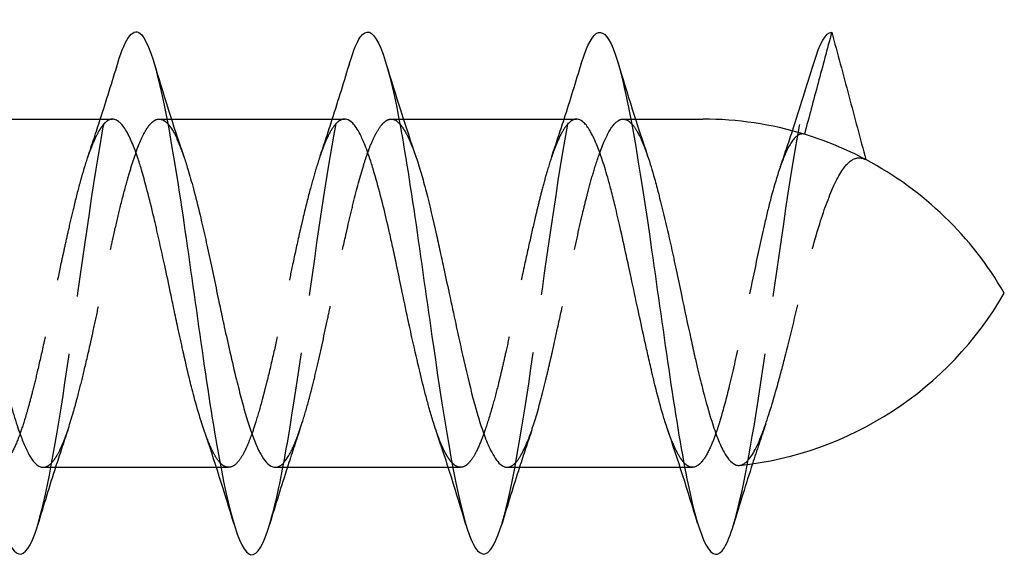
# Model space of a CAD drawing. Header units: millimetres. Extents: x -168 to 186, y -31 to 142.
# Tile 38 of 52: x 149.76 to 158.25, y 59.31 to 64.03. Entities that reach past the tile are written whole.
import ezdxf

# ---------------------------------------------------------------- set-up
doc = ezdxf.new("R2010")
doc.units = ezdxf.units.MM
doc.header["$LTSCALE"] = 10
doc.linetypes.add('ALLCAD_Strich', pattern=[0.2, 0.15, -0.05])
doc.layers.add('BESCH_KONT_sich_schn_ansi_2d', color=40, linetype='Continuous')

msp = doc.modelspace()

# ---------------------------------------------------------------- linework, layer by layer
at = {"layer": 'BESCH_KONT_sich_schn_ansi_2d', "linetype": 'Continuous', "extrusion": (0, 1, 2.22045e-16)}
for p, q in [((149.0658, 63.1782), (150.5566, 63.1782)), ((151.0254, 63.1782), (151.0254, 63.1782)), ((151.0645, 63.1782), (152.5573, 63.1782)), ((153.0263, 63.1782), (153.0264, 63.1782)), ((153.0649, 63.1782), (154.5576, 63.1782)), ((155.0255, 63.1782), (155.0256, 63.1782)), ((155.0656, 63.1782), (155.6479, 63.1782)), ((149.9585, 60.1782), (151.452, 60.1782)), ((151.4905, 60.1782), (151.4905, 60.1782)), ((151.9597, 60.1782), (153.4508, 60.1782)), ((153.4907, 60.1782), (153.4908, 60.1782)), ((153.9587, 60.1782), (155.4511, 60.1782)), ((155.4899, 60.1782), (155.4899, 60.1782))]:
    msp.add_line(p, q, dxfattribs=at)
at = {"layer": 'BESCH_KONT_sich_schn_ansi_2d', "linetype": 'ALLCAD_Strich', "extrusion": (0, 1, 2.22045e-16)}
for p, q in [((150.9591, 63.1782), (151.0254, 63.1782)), ((151.0254, 63.1782), (151.0645, 63.1782)), ((152.9594, 63.1782), (153.0263, 63.1782)), ((153.0264, 63.1782), (153.0649, 63.1782)), ((154.9584, 63.1782), (155.0255, 63.1782)), ((155.0256, 63.1782), (155.0656, 63.1782)), ((151.452, 60.1782), (151.4905, 60.1782)), ((151.4905, 60.1782), (151.5566, 60.1782)), ((153.4508, 60.1782), (153.4907, 60.1782)), ((153.4908, 60.1782), (153.5578, 60.1782)), ((155.4511, 60.1782), (155.4899, 60.1782)), ((155.4899, 60.1782), (155.557, 60.1782))]:
    msp.add_line(p, q, dxfattribs=at)
at = {"layer": 'BESCH_KONT_sich_schn_ansi_2d', "linetype": 'Continuous'}
for centre, start, end in [((155.6479, 60.1782), 73.05495, 90), ((155.6479, 60.1782), 62.0809, 73.05495), ((155.6479, 60.1782), 30, 62.0809), ((155.6479, 63.1782), 276.03279, 330)]:
    msp.add_arc(centre, 3, start, end, dxfattribs=at)
for points, knots in [([(148.6032, 63.6699), (148.6054, 63.6772), (148.6076, 63.6843), (148.6098, 63.6913), (148.7145, 64.0224), (148.8191, 63.9996), (148.9238, 63.6332), (149.0285, 63.2668), (149.1332, 62.5567), (149.2379, 61.8214), (149.3426, 61.0861), (149.4472, 60.3257), (149.552, 59.8812), (149.6567, 59.4366), (149.7613, 59.3081), (149.866, 59.5529), (149.8811, 59.5882), (149.8962, 59.6313), (149.9113, 59.6812)], [24.645877, 24.645877, 24.645877, 24.645877, 24.666617, 24.666617, 24.666617, 25.653282, 25.653282, 25.653282, 26.639947, 26.639947, 26.639947, 27.626611, 27.626611, 27.626611, 28.613276, 28.613276, 28.613276, 28.755402, 28.755402, 28.755402, 28.755402]), ([(152.6057, 63.675), (152.6347, 63.771), (152.6636, 63.8424), (152.6926, 63.8841), (152.7973, 64.0347), (152.902, 63.7974), (153.0067, 63.2789), (153.1114, 62.7604), (153.216, 61.9604), (153.3207, 61.2378), (153.4255, 60.5153), (153.5301, 59.8703), (153.6348, 59.5918), (153.7282, 59.3434), (153.8216, 59.3871), (153.915, 59.6945)], [37.220177, 37.220177, 37.220177, 37.220177, 37.493258, 37.493258, 37.493258, 38.479923, 38.479923, 38.479923, 39.466588, 39.466588, 39.466588, 40.453253, 40.453253, 40.453253, 41.333565, 41.333565, 41.333565, 41.333565]), ([(154.6015, 63.6634), (154.698, 63.9812), (154.7945, 64.0133), (154.8911, 63.7379), (154.9958, 63.4393), (155.1004, 62.7783), (155.2051, 62.0517), (155.3098, 61.3252), (155.4145, 60.5329), (155.5192, 60.0303), (155.6239, 59.5278), (155.7285, 59.3154), (155.8333, 59.4874), (155.8591, 59.5298), (155.8849, 59.5957), (155.9107, 59.6812)], [43.490232, 43.490232, 43.490232, 43.490232, 44.399911, 44.399911, 44.399911, 45.386576, 45.386576, 45.386576, 46.373241, 46.373241, 46.373241, 47.359905, 47.359905, 47.359905, 47.603285, 47.603285, 47.603285, 47.603285]), ([(150.6023, 63.6613), (150.671, 63.887), (150.7396, 63.9794), (150.8082, 63.9038), (150.9129, 63.7884), (151.0176, 63.2816), (151.1223, 62.611), (151.227, 61.9404), (151.3316, 61.1057), (151.4363, 60.4814), (151.5411, 59.8571), (151.6457, 59.4434), (151.7504, 59.4254), (151.8044, 59.4162), (151.8583, 59.5121), (151.9122, 59.69)], [30.926462, 30.926462, 30.926462, 30.926462, 31.57327, 31.57327, 31.57327, 32.559935, 32.559935, 32.559935, 33.5466, 33.5466, 33.5466, 34.533264, 34.533264, 34.533264, 35.041631, 35.041631, 35.041631, 35.041631]), ([(156.7581, 63.9279), (156.7188, 63.7813), (156.6795, 63.6347), (156.6009, 63.3414), (156.5616, 63.1947), (156.5223, 63.048)], [0.0000027, 0.0000027, 0.0000027, 0.0000027, 0.04554197, 0.04554197, 0.09110649, 0.09110649, 0.09110649, 0.09110649]), ([(156.7581, 63.9279), (156.8072, 63.7448), (156.8563, 63.5617), (156.9544, 63.1954), (157.0035, 63.0122), (157.0526, 62.829)], [-0.1137832, -0.1137832, -0.1137832, -0.1137832, -0.0569094, -0.0569094, -0.0000145, -0.0000145, -0.0000145, -0.0000145]), ([(151.3438, 60.5046), (151.3361, 60.527), (151.3284, 60.5504), (151.3004, 60.639), (151.2799, 60.7096), (151.2522, 60.8134), (151.2449, 60.8416), (151.2315, 60.8943), (151.2255, 60.9185), (151.2008, 61.0199), (151.1823, 61.1003), (151.1495, 61.2478), (151.1353, 61.3136), (151.1096, 61.4339), (151.0981, 61.488), (151.077, 61.5879), (151.0673, 61.6336), (151.0407, 61.759), (151.0237, 61.8386), (150.9863, 62.0108), (150.9659, 62.1028), (150.9381, 62.2241), (150.9308, 62.2559), (150.9174, 62.313), (150.9114, 62.3385), (150.8867, 62.4419), (150.8682, 62.5166), (150.8355, 62.6409), (150.8212, 62.6922), (150.7955, 62.7789), (150.784, 62.8154), (150.7629, 62.878), (150.7532, 62.9049), (150.7266, 62.974), (150.7096, 63.0125), (150.6722, 63.0843), (150.6518, 63.1151), (150.6241, 63.1451), (150.6167, 63.1519), (150.6034, 63.1622), (150.5974, 63.1661), (150.5797, 63.1752), (150.5682, 63.1782), (150.5566, 63.1782)], [2.0754394, 2.0754394, 2.0754394, 2.0754394, 2.0864764, 2.0864764, 2.1155867, 2.1155867, 2.1261121, 2.1261121, 2.1347773, 2.1347773, 2.1618071, 2.1618071, 2.1827064, 2.1827064, 2.1994653, 2.1994653, 2.2134864, 2.2134864, 2.2379543, 2.2379543, 2.2670663, 2.2670663, 2.2775924, 2.2775924, 2.2862581, 2.2862581, 2.3132897, 2.3132897, 2.3341901, 2.3341901, 2.3509498, 2.3509498, 2.3649716, 2.3649716, 2.3894411, 2.3894411, 2.4185547, 2.4185547, 2.4290813, 2.4290813, 2.4377475, 2.4377475, 2.4545784, 2.4545784, 2.4545784, 2.4545784]), ([(153.3459, 60.4963), (153.3371, 60.5222), (153.3283, 60.5495), (153.308, 60.6153), (153.2965, 60.6546), (153.2754, 60.7303), (153.2658, 60.7662), (153.2391, 60.8681), (153.2222, 60.9365), (153.1847, 61.0926), (153.1643, 61.1812), (153.1366, 61.3054), (153.1292, 61.3388), (153.1159, 61.3999), (153.1099, 61.4277), (153.0852, 61.5427), (153.0667, 61.6308), (153.034, 61.7869), (153.0197, 61.8548), (152.994, 61.976), (152.9825, 62.0294), (152.9613, 62.126), (152.9517, 62.1694), (152.9251, 62.2866), (152.9081, 62.3587), (152.8707, 62.5098), (152.8503, 62.5873), (152.8225, 62.6849), (152.8152, 62.7101), (152.8018, 62.7545), (152.7958, 62.774), (152.7711, 62.8518), (152.7526, 62.9049), (152.7199, 62.9875), (152.7056, 63.0195), (152.6799, 63.0697), (152.6684, 63.0892), (152.6473, 63.12), (152.6376, 63.132), (152.611, 63.1594), (152.594, 63.1706), (152.5704, 63.1773), (152.5639, 63.1782), (152.5573, 63.1782)], [1.1096557, 1.1096557, 1.1096557, 1.1096557, 1.1225666, 1.1225666, 1.1393141, 1.1393141, 1.1533285, 1.1533285, 1.1777942, 1.1777942, 1.2068911, 1.2068911, 1.2174101, 1.2174101, 1.226073, 1.226073, 1.2530791, 1.2530791, 1.2739785, 1.2739785, 1.2907349, 1.2907349, 1.3047518, 1.3047518, 1.3292059, 1.3292059, 1.3583102, 1.3583102, 1.3688346, 1.3688346, 1.3774975, 1.3774975, 1.4045224, 1.4045224, 1.4254146, 1.4254146, 1.4421682, 1.4421682, 1.4561853, 1.4561853, 1.4806481, 1.4806481, 1.4899978, 1.4899978, 1.4899978, 1.4899978]), ([(155.3414, 60.5086), (155.341, 60.5097), (155.3406, 60.5109), (155.3332, 60.5325), (155.3263, 60.5537), (155.314, 60.5928), (155.3086, 60.6103), (155.2832, 60.6958), (155.2633, 60.7695), (155.2298, 60.9027), (155.2162, 60.9595), (155.1913, 61.066), (155.1801, 61.1152), (155.1593, 61.2076), (155.1498, 61.2506), (155.123, 61.3728), (155.1057, 61.453), (155.068, 61.6276), (155.0478, 61.7219), (155.0203, 61.8491), (155.0131, 61.8826), (154.9998, 61.9438), (154.9938, 61.9716), (154.9696, 62.0832), (154.9515, 62.1654), (154.919, 62.309), (154.9045, 62.3712), (154.8785, 62.4787), (154.8669, 62.5248), (154.8457, 62.6059), (154.836, 62.6415), (154.8096, 62.7345), (154.7928, 62.7892), (154.7555, 62.8993), (154.735, 62.9523), (154.7072, 63.014), (154.6998, 63.0294), (154.6863, 63.0554), (154.6803, 63.0664), (154.6556, 63.1084), (154.6372, 63.133), (154.6044, 63.1631), (154.5902, 63.1717), (154.5698, 63.1774), (154.5637, 63.1782), (154.5576, 63.1782)], [0.1475987, 0.1475987, 0.1475987, 0.1475987, 0.1481612, 0.1481612, 0.1581292, 0.1581292, 0.1658397, 0.1658397, 0.194851, 0.194851, 0.2148724, 0.2148724, 0.231234, 0.231234, 0.2450414, 0.2450414, 0.2699886, 0.2699886, 0.2988677, 0.2988677, 0.3092034, 0.3092034, 0.3178828, 0.3178828, 0.3442382, 0.3442382, 0.3654452, 0.3654452, 0.3823361, 0.3823361, 0.3963692, 0.3963692, 0.4205464, 0.4205464, 0.4497188, 0.4497188, 0.4603223, 0.4603223, 0.4689947, 0.4689947, 0.4959816, 0.4959816, 0.5168753, 0.5168753, 0.525775, 0.525775, 0.525775, 0.525775]), ([(149.1717, 62.8573), (149.1735, 62.8522), (149.1753, 62.8469), (149.2073, 62.7509), (149.2371, 62.6446), (149.2792, 62.4797), (149.291, 62.4317), (149.3091, 62.3562), (149.3154, 62.3299), (149.3376, 62.2349), (149.3537, 62.1643), (149.3888, 62.0072), (149.4079, 61.9203), (149.4341, 61.7985), (149.4414, 61.7645), (149.4629, 61.6634), (149.4771, 61.5963), (149.5214, 61.3866), (149.5512, 61.2465), (149.5932, 61.0615), (149.6051, 61.0107), (149.6232, 60.9357), (149.6294, 60.9103), (149.6517, 60.8216), (149.6677, 60.761), (149.7029, 60.6366), (149.722, 60.5746), (149.7482, 60.4969), (149.7555, 60.4762), (149.777, 60.4174), (149.7912, 60.3822), (149.8355, 60.2841), (149.8653, 60.2358), (149.9073, 60.1965), (149.9191, 60.1886), (149.9373, 60.1812), (149.9435, 60.1796), (149.9526, 60.1784), (149.9556, 60.1782), (149.9585, 60.1782)], [3.8295952, 3.8295952, 3.8295952, 3.8295952, 3.8321659, 3.8321659, 3.8762675, 3.8762675, 3.893489, 3.893489, 3.9024985, 3.9024985, 3.925562, 3.925562, 3.9526932, 3.9526932, 3.9631536, 3.9631536, 3.983739, 3.983739, 4.0277909, 4.0277909, 4.0450114, 4.0450114, 4.0540186, 4.0540186, 4.0770684, 4.0770684, 4.1042341, 4.1042341, 4.1146935, 4.1146935, 4.1353059, 4.1353059, 4.1793138, 4.1793138, 4.1965335, 4.1965335, 4.2055387, 4.2055387, 4.2097249, 4.2097249, 4.2097249, 4.2097249]), ([(151.1707, 62.8567), (151.1763, 62.8406), (151.1818, 62.8239), (151.1935, 62.7874), (151.1998, 62.7674), (151.222, 62.6943), (151.238, 62.6378), (151.2732, 62.5067), (151.2924, 62.431), (151.3187, 62.3212), (151.326, 62.2902), (151.3476, 62.1966), (151.3618, 62.1327), (151.4061, 61.9294), (151.4357, 61.7868), (151.4776, 61.5878), (151.4895, 61.5318), (151.5076, 61.4472), (151.5138, 61.4182), (151.536, 61.3159), (151.5521, 61.2436), (151.5873, 61.0894), (151.6064, 61.0085), (151.6328, 60.9018), (151.6401, 60.8729), (151.6617, 60.7884), (151.6759, 60.7349), (151.7202, 60.5773), (151.7498, 60.4843), (151.7917, 60.3784), (151.8036, 60.3512), (151.8217, 60.3142), (151.8279, 60.3022), (151.8501, 60.2626), (151.8661, 60.2393), (151.9014, 60.2002), (151.9205, 60.1868), (151.9463, 60.1792), (151.953, 60.1782), (151.9597, 60.1782)], [4.7946075, 4.7946075, 4.7946075, 4.7946075, 4.8026163, 4.8026163, 4.8116153, 4.8116153, 4.8346168, 4.8346168, 4.8619036, 4.8619036, 4.8723598, 4.8723598, 4.8930698, 4.8930698, 4.9369186, 4.9369186, 4.9541351, 4.9541351, 4.9631329, 4.9631329, 4.9861276, 4.9861276, 5.0134314, 5.0134314, 5.0238871, 5.0238871, 5.0446107, 5.0446107, 5.088437, 5.088437, 5.1056529, 5.1056529, 5.1146497, 5.1146497, 5.1376381, 5.1376381, 5.1649573, 5.1649573, 5.1746069, 5.1746069, 5.1746069, 5.1746069]), ([(153.1748, 62.8474), (153.1819, 62.8269), (153.1889, 62.8055), (153.2033, 62.7603), (153.2105, 62.7364), (153.2322, 62.6627), (153.2465, 62.6105), (153.2907, 62.4399), (153.3203, 62.313), (153.3621, 62.1257), (153.3739, 62.0718), (153.3921, 61.9886), (153.3983, 61.9598), (153.4205, 61.8572), (153.4365, 61.7826), (153.4717, 61.6187), (153.4909, 61.5295), (153.5173, 61.4079), (153.5246, 61.3744), (153.5463, 61.2753), (153.5605, 61.2104), (153.6048, 61.0137), (153.6344, 60.8882), (153.6762, 60.7297), (153.688, 60.6868), (153.7061, 60.6248), (153.7124, 60.6042), (153.7345, 60.533), (153.7505, 60.486), (153.7858, 60.3928), (153.805, 60.3488), (153.8314, 60.2979), (153.8387, 60.2849), (153.8604, 60.2493), (153.8746, 60.23), (153.9123, 60.1905), (153.9354, 60.1782), (153.9587, 60.1782)], [5.7609803, 5.7609803, 5.7609803, 5.7609803, 5.7710448, 5.7710448, 5.7814992, 5.7814992, 5.8022825, 5.8022825, 5.8460104, 5.8460104, 5.8632255, 5.8632255, 5.8722187, 5.8722187, 5.8951858, 5.8951858, 5.922559, 5.922559, 5.9330122, 5.9330122, 5.9537869, 5.9537869, 5.9975266, 5.9975266, 6.0147382, 6.0147382, 6.0237292, 6.0237292, 6.046687, 6.046687, 6.0740787, 6.0740787, 6.0845305, 6.0845305, 6.1053066, 6.1053066, 6.1394338, 6.1394338, 6.1394338, 6.1394338]), ([(155.1706, 62.8597), (155.1904, 62.8016), (155.2101, 62.7366), (155.2418, 62.6228), (155.2538, 62.5781), (155.2883, 62.4441), (155.311, 62.3505), (155.3543, 62.1644), (155.3748, 62.0731), (155.4024, 61.9466), (155.4097, 61.9132), (155.4321, 61.8086), (155.4473, 61.7368), (155.4894, 61.5363), (155.5161, 61.4084), (155.555, 61.23), (155.5668, 61.1766), (155.5873, 61.087), (155.5958, 61.0502), (155.6188, 60.9536), (155.6332, 60.8952), (155.6477, 60.8393)], [6.7237121, 6.7237121, 6.7237121, 6.7237121, 6.7526914, 6.7526914, 6.7700732, 6.7700732, 6.8026776, 6.8026776, 6.8319352, 6.8319352, 6.8423141, 6.8423141, 6.864344, 6.864344, 6.9038093, 6.9038093, 6.9210473, 6.9210473, 6.9334023, 6.9334023, 6.954105, 6.954105, 6.954105, 6.954105]), ([(155.6477, 60.8393), (155.6729, 60.7422), (155.6982, 60.6533), (155.7407, 60.5202), (155.7579, 60.471), (155.7931, 60.3813), (155.8111, 60.3417), (155.842, 60.2855), (155.8549, 60.2657), (155.89, 60.2213), (155.9124, 60.2039), (155.9445, 60.1947), (155.9538, 60.1938), (155.9632, 60.1948)], [0.0000265, 0.0000265, 0.0000265, 0.0000265, 0.0359773, 0.0359773, 0.0607199, 0.0607199, 0.0867142, 0.0867142, 0.1050747, 0.1050747, 0.1366619, 0.1366619, 0.1495988, 0.1495988, 0.1495988, 0.1495988])]:
    msp.add_open_spline(points, degree=3, knots=knots, dxfattribs=at)
for points in [[(156.6031, 63.6616), (156.6548, 63.8316), (156.7064, 63.9266), (156.7581, 63.9279)], [(150.9107, 63.6738), (150.9937, 63.3989), (151.0793, 63.1244), (151.1707, 62.8567)], [(152.4516, 63.1782), (152.5044, 63.3427), (152.5555, 63.5088), (152.6056, 63.675)], [(150.4515, 63.1782), (150.5031, 63.3381), (150.5531, 63.4996), (150.6023, 63.6613)], [(152.9144, 63.6602), (152.9978, 63.3863), (153.0837, 63.1128), (153.1748, 62.8474)], [(154.4504, 63.1782), (154.502, 63.3387), (154.5521, 63.5008), (154.6015, 63.6634)], [(154.9123, 63.6724), (154.995, 63.399), (155.0799, 63.1261), (155.1706, 62.8597)], [(156.4194, 63.0773), (156.4827, 63.2701), (156.5435, 63.4658), (156.603, 63.6616)], [(151.0328, 63.1389), (151.0328, 63.1389), (151.0328, 63.1388), (151.0328, 63.1388)], [(153.0342, 63.136), (153.0342, 63.136), (153.0343, 63.136), (153.0343, 63.136)], [(155.0331, 63.1377), (155.0331, 63.1377), (155.0331, 63.1377), (155.0331, 63.1377)], [(151.6045, 59.6879), (151.5213, 59.9628), (151.4354, 60.2374), (151.3438, 60.5046)], [(153.6044, 59.6825), (153.5217, 59.9563), (153.4367, 60.2295), (153.3459, 60.4963)], [(155.6014, 59.6968), (155.5182, 59.9704), (155.4323, 60.2436), (155.3414, 60.5086)], [(151.4829, 60.2185), (151.4829, 60.2185), (151.4828, 60.2185), (151.4828, 60.2185)], [(153.4833, 60.2184), (153.4833, 60.2184), (153.4832, 60.2184), (153.4832, 60.2184)], [(155.482, 60.2205), (155.482, 60.2205), (155.4819, 60.2206), (155.4819, 60.2206)], [(156.0746, 60.2087), (156.0183, 60.0342), (155.964, 59.8577), (155.9107, 59.6812)], [(150.0653, 60.1782), (150.0125, 60.0136), (149.9615, 59.8475), (149.9113, 59.6812)], [(152.0643, 60.1782), (152.0122, 60.0166), (151.9618, 59.8533), (151.9122, 59.69)], [(154.0657, 60.1782), (154.0143, 60.0182), (153.9643, 59.8565), (153.915, 59.6945)]]:
    msp.add_open_spline(points, degree=3, dxfattribs=at)
at = {"layer": 'BESCH_KONT_sich_schn_ansi_2d', "linetype": 'ALLCAD_Strich'}
for points in [[(156.7581, 63.9279), (156.7581, 63.9279), (156.7581, 63.9279), (156.7581, 63.9279)], [(150.3416, 62.8473), (150.3791, 62.9564), (150.4156, 63.0669), (150.4515, 63.1782)], [(152.3459, 62.8581), (152.382, 62.9639), (152.4171, 63.0707), (152.4516, 63.1782)], [(154.3438, 62.8556), (154.3802, 62.9622), (154.4156, 63.0698), (154.4504, 63.1782)], [(156.3139, 62.766), (156.3499, 62.8686), (156.385, 62.9725), (156.4194, 63.0773)], [(156.1888, 60.5516), (156.1497, 60.4385), (156.1117, 60.324), (156.0746, 60.2087)], [(150.1701, 60.4962), (150.1343, 60.3911), (150.0994, 60.285), (150.0653, 60.1782)], [(152.1731, 60.5063), (152.136, 60.398), (152.0998, 60.2885), (152.0643, 60.1782)], [(154.1729, 60.5022), (154.1364, 60.3952), (154.1007, 60.2871), (154.0657, 60.1782)], [(155.6479, 60.2394), (155.6479, 60.2392), (155.6478, 60.239), (155.6477, 60.2389)]]:
    msp.add_open_spline(points, degree=3, dxfattribs=at)
for points, knots in [([(151.9122, 59.69), (151.963, 59.8573), (152.0137, 60.0972), (152.0645, 60.3903), (152.1692, 60.9948), (152.2738, 61.8258), (152.3785, 62.5104), (152.4543, 63.0056), (152.53, 63.4242), (152.6057, 63.675)], [35.041631, 35.041631, 35.041631, 35.041631, 35.519929, 35.519929, 35.519929, 36.506594, 36.506594, 36.506594, 37.220177, 37.220177, 37.220177, 37.220177]), ([(149.9113, 59.6812), (150.0009, 59.9781), (150.0905, 60.5194), (150.1801, 61.1312), (150.2848, 61.8459), (150.3894, 62.6567), (150.4941, 63.2001), (150.5302, 63.3873), (150.5663, 63.5427), (150.6023, 63.6613)], [28.755402, 28.755402, 28.755402, 28.755402, 29.599941, 29.599941, 29.599941, 30.586606, 30.586606, 30.586606, 30.926462, 30.926462, 30.926462, 30.926462]), ([(153.915, 59.6945), (153.9263, 59.7316), (153.9376, 59.7726), (153.9489, 59.8174), (154.0536, 60.2328), (154.1582, 60.9755), (154.2629, 61.7122), (154.3676, 62.4488), (154.4723, 63.1795), (154.577, 63.5765), (154.5852, 63.6075), (154.5933, 63.6365), (154.6015, 63.6634)], [41.333565, 41.333565, 41.333565, 41.333565, 41.439917, 41.439917, 41.439917, 42.426582, 42.426582, 42.426582, 43.413247, 43.413247, 43.413247, 43.490232, 43.490232, 43.490232, 43.490232]), ([(155.9107, 59.6812), (155.9896, 59.9425), (156.0684, 60.3874), (156.1473, 60.9092), (156.252, 61.602), (156.3567, 62.4308), (156.4614, 63.0216), (156.5086, 63.2882), (156.5559, 63.5062), (156.6031, 63.6616)], [47.603285, 47.603285, 47.603285, 47.603285, 48.34657, 48.34657, 48.34657, 49.333235, 49.333235, 49.333235, 49.778387, 49.778387, 49.778387, 49.778387]), ([(150.5566, 63.1782), (150.5497, 63.1782), (150.5427, 63.1771), (150.5214, 63.1704), (150.5072, 63.1612), (150.4814, 63.1365), (150.47, 63.1226), (150.4488, 63.0918), (150.4392, 63.0758), (150.4126, 63.0266), (150.3956, 62.9895), (150.3582, 62.8965), (150.3377, 62.8384), (150.31, 62.7502), (150.3027, 62.7259), (150.2893, 62.6802), (150.2833, 62.659), (150.2586, 62.5696), (150.2401, 62.497), (150.2074, 62.3613), (150.1931, 62.2998), (150.1674, 62.1859), (150.1559, 62.1341), (150.1348, 62.0375), (150.1251, 61.993), (150.0985, 61.8696), (150.0815, 61.7902), (150.0441, 61.6157), (150.0237, 61.521), (149.9959, 61.3937), (149.9886, 61.3601), (149.9752, 61.2993), (149.9692, 61.2721), (149.9445, 61.1607), (149.9261, 61.0788), (149.8933, 60.9395), (149.879, 60.8808), (149.8533, 60.7799), (149.8418, 60.7367), (149.8207, 60.6609), (149.811, 60.6278), (149.7844, 60.5409), (149.7675, 60.4904), (149.73, 60.3911), (149.7096, 60.3446), (149.6819, 60.2924), (149.6745, 60.2796), (149.6612, 60.2583), (149.6552, 60.2495), (149.6305, 60.2161), (149.612, 60.1982), (149.5792, 60.1803), (149.565, 60.1771), (149.5392, 60.1797), (149.5278, 60.1838), (149.5066, 60.1969), (149.497, 60.2049), (149.4856, 60.2167), (149.4839, 60.2185), (149.4822, 60.2204)], [2.4545784, 2.4545784, 2.4545784, 2.4545784, 2.4647805, 2.4647805, 2.4856821, 2.4856821, 2.5024427, 2.5024427, 2.5164653, 2.5164653, 2.540936, 2.540936, 2.5700513, 2.5700513, 2.5805785, 2.5805785, 2.5892451, 2.5892451, 2.61628, 2.61628, 2.6371826, 2.6371826, 2.6539442, 2.6539442, 2.6679676, 2.6679676, 2.6924403, 2.6924403, 2.7215569, 2.7215569, 2.7320845, 2.7320845, 2.7407517, 2.7407517, 2.7677856, 2.7677856, 2.7886904, 2.7886904, 2.8054533, 2.8054533, 2.8194774, 2.8194774, 2.8439478, 2.8439478, 2.8730675, 2.8730675, 2.8835971, 2.8835971, 2.8922642, 2.8922642, 2.9193131, 2.9193131, 2.9402133, 2.9402133, 2.9569748, 2.9569748, 2.9710001, 2.9710001, 2.9734486, 2.9734486, 2.9734486, 2.9734486]), ([(149.9585, 60.1782), (149.9716, 60.1782), (149.9847, 60.182), (150.017, 60.2003), (150.036, 60.2189), (150.0623, 60.2552), (150.0696, 60.2663), (150.0912, 60.3028), (150.1053, 60.3311), (150.1496, 60.4325), (150.1794, 60.5192), (150.2214, 60.6607), (150.2332, 60.7027), (150.2513, 60.7696), (150.2576, 60.7932), (150.2798, 60.8786), (150.2958, 60.9432), (150.331, 61.0897), (150.3501, 61.1724), (150.3764, 61.2902), (150.3837, 61.3232), (150.4053, 61.4223), (150.4195, 61.4889), (150.4637, 61.6988), (150.4935, 61.8424), (150.5354, 62.0376), (150.5473, 62.0919), (150.5654, 62.1731), (150.5716, 62.2007), (150.5938, 62.2977), (150.6099, 62.3653), (150.6451, 62.507), (150.6642, 62.5797), (150.6905, 62.6734), (150.6978, 62.6986), (150.7194, 62.7714), (150.7336, 62.8165), (150.7779, 62.9465), (150.8076, 63.0183), (150.8495, 63.0922), (150.8613, 63.11), (150.8795, 63.1326), (150.8857, 63.1395), (150.9079, 63.1611), (150.9239, 63.1712), (150.9591, 63.1808), (150.9783, 63.1782), (151.0046, 63.1637), (151.0119, 63.1585), (151.0237, 63.1482), (151.0283, 63.1438), (151.0328, 63.1389)], [4.2097249, 4.2097249, 4.2097249, 4.2097249, 4.2285764, 4.2285764, 4.2557724, 4.2557724, 4.2662311, 4.2662311, 4.2868676, 4.2868676, 4.3308362, 4.3308362, 4.3480551, 4.3480551, 4.3570585, 4.3570585, 4.3800856, 4.3800856, 4.4073084, 4.4073084, 4.4177664, 4.4177664, 4.4384243, 4.4384243, 4.482358, 4.482358, 4.4995762, 4.4995762, 4.508578, 4.508578, 4.5315955, 4.5315955, 4.5588422, 4.5588422, 4.5692995, 4.5692995, 4.5899767, 4.5899767, 4.633879, 4.633879, 4.6510966, 4.6510966, 4.6600969, 4.6600969, 4.683106, 4.683106, 4.7103739, 4.7103739, 4.7208306, 4.7208306, 4.7274136, 4.7274136, 4.7274136, 4.7274136]), ([(152.5573, 63.1782), (152.5435, 63.1782), (152.5297, 63.1741), (152.5085, 63.1614), (152.5011, 63.1559), (152.4878, 63.1436), (152.4818, 63.1373), (152.4571, 63.1081), (152.4386, 63.0786), (152.4058, 63.0135), (152.3916, 62.9809), (152.3658, 62.9151), (152.3544, 62.8833), (152.3332, 62.8206), (152.3236, 62.7904), (152.297, 62.7035), (152.28, 62.6437), (152.2425, 62.5042), (152.2221, 62.4233), (152.1944, 62.3073), (152.1871, 62.2761), (152.1737, 62.2182), (152.1677, 62.1917), (152.143, 62.0817), (152.1245, 61.9961), (152.0917, 61.8417), (152.0775, 61.7737), (152.0518, 61.651), (152.0403, 61.5963), (152.0192, 61.4964), (152.0095, 61.4512), (151.9829, 61.3278), (151.9659, 61.2507), (151.9285, 61.0863), (151.9081, 61.0002), (151.8803, 60.8889), (151.873, 60.8599), (151.8596, 60.8083), (151.8536, 60.7855), (151.8289, 60.6933), (151.8104, 60.6284), (151.7777, 60.5232), (151.7634, 60.4808), (151.7377, 60.4113), (151.7262, 60.3828), (151.7051, 60.3353), (151.6954, 60.3155), (151.6688, 60.2665), (151.6518, 60.2412), (151.6144, 60.1993), (151.594, 60.1853), (151.5663, 60.1785), (151.5589, 60.1778), (151.5456, 60.1788), (151.5396, 60.1801), (151.5165, 60.1879), (151.4997, 60.2), (151.4829, 60.2185)], [1.4899978, 1.4899978, 1.4899978, 1.4899978, 1.5097518, 1.5097518, 1.5202746, 1.5202746, 1.5289376, 1.5289376, 1.5559643, 1.5559643, 1.5768577, 1.5768577, 1.5936122, 1.5936122, 1.60763, 1.60763, 1.6320934, 1.6320934, 1.6611984, 1.6611984, 1.6717218, 1.6717218, 1.6803857, 1.6803857, 1.707409, 1.707409, 1.7283058, 1.7283058, 1.7450623, 1.7450623, 1.7590811, 1.7590811, 1.7835443, 1.7835443, 1.8126517, 1.8126517, 1.8231762, 1.8231762, 1.8318405, 1.8318405, 1.858868, 1.858868, 1.8797647, 1.8797647, 1.8965215, 1.8965215, 1.910541, 1.910541, 1.9350066, 1.9350066, 1.9641153, 1.9641153, 1.9746401, 1.9746401, 1.9833048, 1.9833048, 2.0079081, 2.0079081, 2.0079081, 2.0079081]), ([(151.9597, 60.1782), (151.9603, 60.1782), (151.9609, 60.1782), (151.9758, 60.1786), (151.99, 60.1835), (152.0343, 60.2129), (152.0639, 60.253), (152.1058, 60.3351), (152.1176, 60.3611), (152.1358, 60.4049), (152.142, 60.4206), (152.1642, 60.4791), (152.1802, 60.5257), (152.2154, 60.637), (152.2346, 60.7031), (152.261, 60.8013), (152.2683, 60.8292), (152.2899, 60.9143), (152.3042, 60.9733), (152.3484, 61.1633), (152.378, 61.3003), (152.4199, 61.4967), (152.4317, 61.5525), (152.4498, 61.6379), (152.4561, 61.6672), (152.4783, 61.7714), (152.4943, 61.846), (152.5295, 62.0078), (152.5487, 62.0942), (152.5751, 62.2103), (152.5823, 62.242), (152.604, 62.3354), (152.6183, 62.3956), (152.6625, 62.5757), (152.6921, 62.6867), (152.734, 62.8211), (152.7458, 62.8567), (152.7639, 62.9071), (152.7701, 62.9236), (152.7923, 62.98), (152.8083, 63.0158), (152.8436, 63.0829), (152.8628, 63.1121), (152.8892, 63.1419), (152.8964, 63.149), (152.9181, 63.1669), (152.9324, 63.1742), (152.9759, 63.1826), (153.0049, 63.1689), (153.0342, 63.136)], [5.1746069, 5.1746069, 5.1746069, 5.1746069, 5.1754126, 5.1754126, 5.1961483, 5.1961483, 5.2399548, 5.2399548, 5.2571703, 5.2571703, 5.2661661, 5.2661661, 5.2891491, 5.2891491, 5.3164816, 5.3164816, 5.3269366, 5.3269366, 5.3476852, 5.3476852, 5.3914706, 5.3914706, 5.4086858, 5.4086858, 5.4176808, 5.4176808, 5.4406591, 5.4406591, 5.4680036, 5.4680036, 5.4784581, 5.4784581, 5.499215, 5.499215, 5.5429863, 5.5429863, 5.5602007, 5.5602007, 5.5691947, 5.5691947, 5.5921676, 5.5921676, 5.6195248, 5.6195248, 5.6299787, 5.6299787, 5.650743, 5.650743, 5.6935309, 5.6935309, 5.6935309, 5.6935309]), ([(154.5576, 63.1782), (154.5522, 63.1782), (154.5468, 63.1775), (154.5318, 63.1739), (154.5221, 63.1695), (154.4955, 63.1516), (154.4785, 63.134), (154.4411, 63.0821), (154.4207, 63.0453), (154.3929, 62.9844), (154.3856, 62.9671), (154.3722, 62.9339), (154.3662, 62.9183), (154.3414, 62.8507), (154.3228, 62.7931), (154.2899, 62.6815), (154.2758, 62.6299), (154.2501, 62.5319), (154.2387, 62.4865), (154.2176, 62.4002), (154.2079, 62.3598), (154.1813, 62.2462), (154.1642, 62.1713), (154.1268, 62.0036), (154.1064, 61.9103), (154.0787, 61.782), (154.0714, 61.7478), (154.058, 61.6854), (154.052, 61.6571), (154.0274, 61.5412), (154.009, 61.4539), (153.9762, 61.3012), (153.962, 61.2355), (153.9362, 61.1197), (153.9247, 61.0693), (153.9035, 60.9791), (153.8939, 60.9389), (153.8673, 60.8318), (153.8503, 60.7672), (153.8129, 60.6343), (153.7925, 60.5681), (153.7648, 60.4872), (153.7574, 60.4666), (153.744, 60.4309), (153.738, 60.4154), (153.7133, 60.3545), (153.6948, 60.315), (153.6621, 60.2577), (153.6478, 60.2371), (153.6221, 60.208), (153.6106, 60.1979), (153.5895, 60.1849), (153.5798, 60.1811), (153.5532, 60.1762), (153.5362, 60.1795), (153.5072, 60.1958), (153.4952, 60.2056), (153.4833, 60.2184)], [0.525775, 0.525775, 0.525775, 0.525775, 0.5336275, 0.5336275, 0.5476456, 0.5476456, 0.572118, 0.572118, 0.6012267, 0.6012267, 0.6117503, 0.6117503, 0.6203979, 0.6203979, 0.6476006, 0.6476006, 0.6684016, 0.6684016, 0.6851119, 0.6851119, 0.6991162, 0.6991162, 0.7236324, 0.7236324, 0.7526991, 0.7526991, 0.7631951, 0.7631951, 0.7718598, 0.7718598, 0.7987756, 0.7987756, 0.8197126, 0.8197126, 0.8364847, 0.8364847, 0.8505023, 0.8505023, 0.8749173, 0.8749173, 0.9040276, 0.9040276, 0.9145614, 0.9145614, 0.9232239, 0.9232239, 0.9502489, 0.9502489, 0.9711348, 0.9711348, 0.9878844, 0.9878844, 1.0018996, 1.0018996, 1.0263635, 1.0263635, 1.0434452, 1.0434452, 1.0434452, 1.0434452]), ([(153.9587, 60.1782), (153.9653, 60.1782), (153.9719, 60.1792), (153.9903, 60.1847), (154.0021, 60.1913), (154.0203, 60.2062), (154.0265, 60.2121), (154.0487, 60.2362), (154.0647, 60.2589), (154.0999, 60.3202), (154.1191, 60.3608), (154.1455, 60.4264), (154.1528, 60.4455), (154.1745, 60.5056), (154.1889, 60.5493), (154.2331, 60.6948), (154.2626, 60.8074), (154.3043, 60.9793), (154.3161, 61.0295), (154.3343, 61.1079), (154.3405, 61.1351), (154.3627, 61.2329), (154.3787, 61.305), (154.4139, 61.4657), (154.4332, 61.5545), (154.4596, 61.6777), (154.4668, 61.7118), (154.4885, 61.8133), (154.5027, 61.8805), (154.547, 62.0874), (154.5766, 62.2236), (154.6184, 62.4013), (154.6303, 62.45), (154.6484, 62.5214), (154.6546, 62.5455), (154.6767, 62.6291), (154.6927, 62.6858), (154.728, 62.8019), (154.7473, 62.8594), (154.7737, 62.9298), (154.781, 62.9482), (154.8026, 63.0004), (154.8169, 63.0311), (154.8612, 63.1138), (154.8908, 63.1508), (154.9327, 63.1743), (154.9445, 63.1778), (154.9627, 63.1784), (154.9689, 63.1777), (154.9911, 63.1722), (155.0071, 63.1627), (155.0265, 63.1446), (155.0298, 63.1413), (155.0331, 63.1377)], [6.1394338, 6.1394338, 6.1394338, 6.1394338, 6.1490508, 6.1490508, 6.1662643, 6.1662643, 6.1752566, 6.1752566, 6.1982199, 6.1982199, 6.2255977, 6.2255977, 6.2360548, 6.2360548, 6.2569097, 6.2569097, 6.3005181, 6.3005181, 6.3177383, 6.3177383, 6.3267322, 6.3267322, 6.3496963, 6.3496963, 6.3770871, 6.3770871, 6.3875364, 6.3875364, 6.4082627, 6.4082627, 6.4520688, 6.4520688, 6.4692657, 6.4692657, 6.4782475, 6.4782475, 6.5011695, 6.5011695, 6.5286317, 6.5286317, 6.5390764, 6.5390764, 6.5598239, 6.5598239, 6.6036463, 6.6036463, 6.6208662, 6.6208662, 6.6298641, 6.6298641, 6.6528547, 6.6528547, 6.6575444, 6.6575444, 6.6575444, 6.6575444]), ([(151.0328, 63.1388), (151.0426, 63.1284), (151.0522, 63.1159), (151.092, 63.0562), (151.1217, 62.9918), (151.1581, 62.8931), (151.1644, 62.8753), (151.1707, 62.8567)], [4.72743633, 4.72743633, 4.72743633, 4.72743633, 4.74152492, 4.74152492, 4.7853993, 4.7853993, 4.79460751, 4.79460751, 4.79460751, 4.79460751]), ([(153.0343, 63.136), (153.0349, 63.1352), (153.0356, 63.1345), (153.048, 63.1202), (153.0599, 63.1036), (153.078, 63.0738), (153.0842, 63.0628), (153.1064, 63.0208), (153.1224, 62.9856), (153.1506, 62.9154), (153.1627, 62.8826), (153.1748, 62.8474)], [5.69355508, 5.69355508, 5.69355508, 5.69355508, 5.69450288, 5.69450288, 5.71171713, 5.71171713, 5.72071056, 5.72071056, 5.74368034, 5.74368034, 5.76098032, 5.76098032, 5.76098032, 5.76098032]), ([(155.0331, 63.1377), (155.049, 63.1207), (155.0648, 63.0985), (155.0879, 63.0585), (155.0952, 63.0448), (155.1172, 63), (155.1318, 62.9657), (155.1544, 62.906), (155.1625, 62.8834), (155.1706, 62.8597)], [6.65757847, 6.65757847, 6.65757847, 6.65757847, 6.68015906, 6.68015906, 6.69064137, 6.69064137, 6.71188166, 6.71188166, 6.72371209, 6.72371209, 6.72371209, 6.72371209]), ([(156.5223, 63.048), (156.4967, 63.0558), (156.4715, 63.0474), (156.4144, 62.9932), (156.3828, 62.9384), (156.3101, 62.7656), (156.2694, 62.6365), (156.2111, 62.4122), (156.1931, 62.3372), (156.1451, 62.1276), (156.1154, 61.9877), (156.0446, 61.6505), (156.0036, 61.4534), (155.9328, 61.1293), (155.9038, 61), (155.8488, 60.7732), (155.823, 60.6748), (155.7865, 60.5536), (155.7762, 60.5212), (155.7579, 60.4676), (155.7499, 60.4455), (155.7339, 60.4037), (155.7259, 60.384), (155.6946, 60.3125), (155.6713, 60.2702), (155.6479, 60.2394)], [0.0000023, 0.0000023, 0.0000023, 0.0000023, 0.0367608, 0.0367608, 0.0831189, 0.0831189, 0.1415415, 0.1415415, 0.1682028, 0.1682028, 0.2126101, 0.2126101, 0.2723592, 0.2723592, 0.3151666, 0.3151666, 0.3536218, 0.3536218, 0.3687214, 0.3687214, 0.3802722, 0.3802722, 0.3918274, 0.3918274, 0.4251838, 0.4251838, 0.4251838, 0.4251838]), ([(155.9632, 60.1948), (155.9892, 60.1976), (156.0153, 60.2143), (156.0853, 60.2957), (156.128, 60.3839), (156.2104, 60.6095), (156.2492, 60.7368), (156.3107, 60.958), (156.3324, 61.0393), (156.3992, 61.2987), (156.4435, 61.485), (156.5252, 61.8157), (156.5616, 61.9582), (156.6407, 62.2382), (156.683, 62.371), (156.7707, 62.6006), (156.8151, 62.6937), (156.8945, 62.8008), (156.9281, 62.8291), (156.9923, 62.8487), (157.0221, 62.8452), (157.0526, 62.829)], [0.1495988, 0.1495988, 0.1495988, 0.1495988, 0.1853837, 0.1853837, 0.2450878, 0.2450878, 0.2968945, 0.2968945, 0.3246024, 0.3246024, 0.3819484, 0.3819484, 0.4269515, 0.4269515, 0.4761297, 0.4761297, 0.5269476, 0.5269476, 0.5631117, 0.5631117, 0.5933457, 0.5933457, 0.5933457, 0.5933457]), ([(151.4828, 60.2185), (151.4812, 60.2203), (151.4795, 60.2222), (151.4636, 60.2408), (151.4494, 60.2621), (151.4236, 60.3081), (151.4122, 60.3313), (151.391, 60.3788), (151.3814, 60.4023), (151.3624, 60.4517), (151.3531, 60.4774), (151.3438, 60.5046)], [2.00793052, 2.00793052, 2.00793052, 2.00793052, 2.01033358, 2.01033358, 2.03123154, 2.03123154, 2.04798937, 2.04798937, 2.06200959, 2.06200959, 2.07543942, 2.07543942, 2.07543942, 2.07543942]), ([(153.4832, 60.2184), (153.4748, 60.2274), (153.4664, 60.2379), (153.4507, 60.2602), (153.4433, 60.2718), (153.43, 60.2949), (153.424, 60.3061), (153.3992, 60.3552), (153.3807, 60.3993), (153.3568, 60.4648), (153.3514, 60.4803), (153.3459, 60.4963)], [1.04347598, 1.04347598, 1.04347598, 1.04347598, 1.05546295, 1.05546295, 1.06598347, 1.06598347, 1.07464357, 1.07464357, 1.10168604, 1.10168604, 1.1096557, 1.1096557, 1.1096557, 1.1096557]), ([(155.4819, 60.2206), (155.473, 60.2306), (155.464, 60.2424), (155.4372, 60.2825), (155.4193, 60.3159), (155.3856, 60.3899), (155.3698, 60.429), (155.3499, 60.4842), (155.3456, 60.4962), (155.3414, 60.5086)], [0.08035053, 0.08035053, 0.08035053, 0.08035053, 0.09336341, 0.09336341, 0.11912993, 0.11912993, 0.14154411, 0.14154411, 0.14759875, 0.14759875, 0.14759875, 0.14759875]), ([(155.6475, 60.2389), (155.6437, 60.2338), (155.6399, 60.2291), (155.6325, 60.2205), (155.6289, 60.2166), (155.6172, 60.2049), (155.6092, 60.1982), (155.5735, 60.1746), (155.5462, 60.1734), (155.5072, 60.196), (155.4957, 60.2056), (155.4834, 60.2189), (155.4827, 60.2197), (155.482, 60.2205)], [0, 0, 0, 0, 0.00548759, 0.00548759, 0.01066206, 0.01066206, 0.02227295, 0.02227295, 0.06250653, 0.06250653, 0.07926638, 0.07926638, 0.08031944, 0.08031944, 0.08031944, 0.08031944])]:
    msp.add_open_spline(points, degree=3, knots=knots, dxfattribs=at)

doc.saveas('drawing.dxf')
